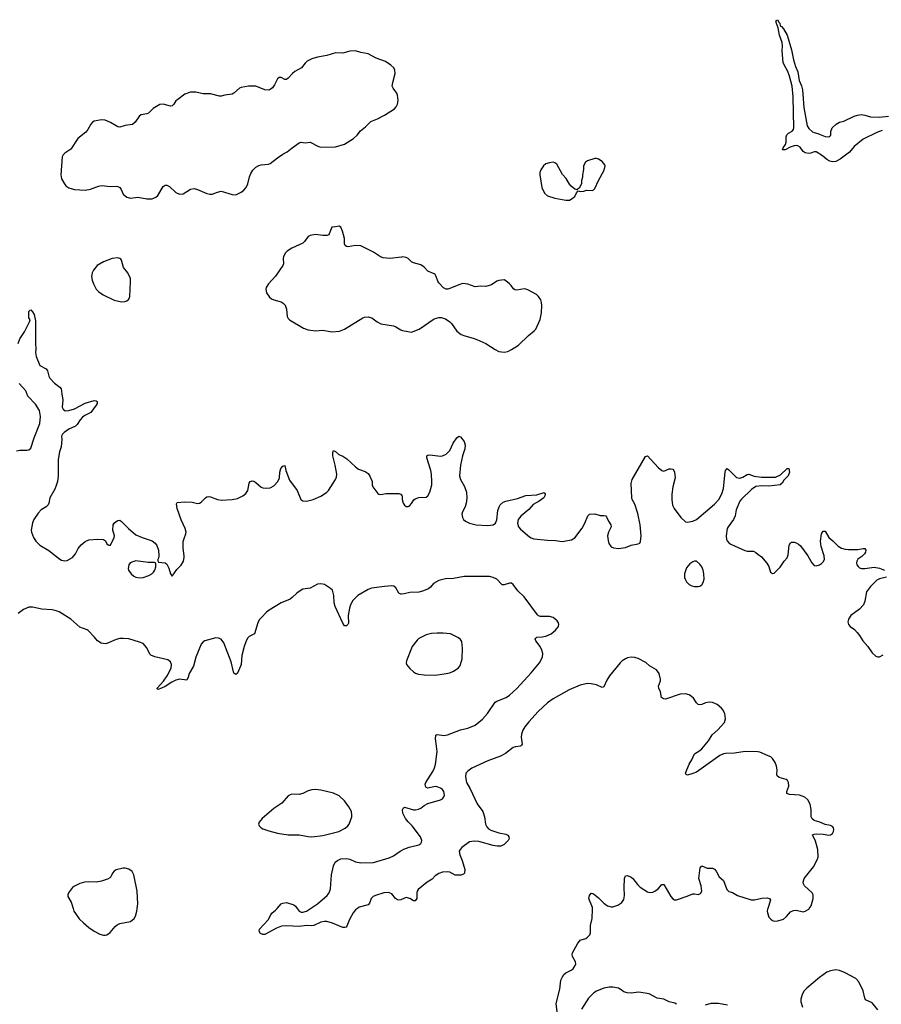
# Model space of a CAD drawing. Header units: inches. Extents: x 1835039 to 2027607, y 642849 to 774141.
# Tile 45 of 113: x 1905787 to 1915290, y 698942 to 709802. Entities that reach past the tile are written whole.
import ezdxf

# ---------------------------------------------------------------- set-up
doc = ezdxf.new("R2010")
doc.units = ezdxf.units.IN
doc.header["$MEASUREMENT"] = 0
for name, color, linetype in [('B9609', 7, 'Continuous'), ('B9619', 7, 'Continuous'), ('B9700', 7, 'Continuous'), ('B9710', 7, 'Continuous')]:
    doc.layers.add(name, color=color, linetype=linetype)

msp = doc.modelspace()

# ---------------------------------------------------------------- linework, layer by layer
at = {"layer": 'B9609', "color": 6}
for points, elevation in [([(1906377, 700000), (1906385, 699970), (1906402, 699942), (1906445, 699885), (1906490, 699840), (1906550, 699790), (1906608, 699750), (1906670, 699717), (1906710, 699706), (1906730, 699705), (1906750, 699710), (1906785, 699735), (1906839, 699801), (1906861, 699819), (1906890, 699832), (1907010, 699857), (1907050, 699887), (1907065, 699915), (1907080, 699970), (1907084, 700000)], 500), ([(1909512, 700000), (1909490, 699985), (1909464, 699950), (1909423, 699877), (1909397, 699803), (1909388, 699792), (1909372, 699788), (1909350, 699791), (1909239, 699839), (1909175, 699855), (1909150, 699857), (1909110, 699848), (1909030, 699811), (1909010, 699808), (1908950, 699813), (1908870, 699801), (1908730, 699809), (1908676, 699804), (1908618, 699782), (1908490, 699714), (1908470, 699712), (1908445, 699725), (1908429, 699750), (1908433, 699770), (1908526, 699874), (1908556, 699930), (1908570, 699948), (1908610, 699979), (1908627, 700000)], 400), ([(1908848, 700000), (1908869, 699969), (1908890, 699960), (1908910, 699959), (1908950, 699970), (1908996, 700000)], 400)]:
    msp.add_lwpolyline(points, dxfattribs=dict(at, elevation=elevation))
at = {"layer": 'B9619', "color": 6, "elevation": 400}
for points in [[(1911718, 698830), (1911705, 698950), (1911745, 699110), (1911757, 699210), (1911774, 699246), (1911790, 699270), (1911812, 699288), (1911870, 699317), (1911890, 699335), (1911913, 699370), (1911920, 699390), (1911919, 699410), (1911884, 699470), (1911880, 699490), (1911884, 699510), (1911940, 699610), (1911970, 699648), (1912030, 699668), (1912050, 699681), (1912075, 699710), (1912081, 699730), (1912081, 699810), (1912100, 699890), (1912106, 699990), (1912105, 700000)], [(1914040, 700000), (1914036, 699990), (1914032, 699970), (1914034, 699950), (1914050, 699905), (1914070, 699882), (1914090, 699867), (1914110, 699861), (1914150, 699862), (1914210, 699882), (1914245, 699910), (1914290, 699964), (1914322, 699978), (1914350, 699981), (1914430, 699964), (1914450, 699969), (1914490, 699993), (1914495, 700000)], [(1915250, 698882), (1915190, 698957), (1915116, 698990), (1915107, 699010), (1915090, 699090), (1915043, 699190), (1915008, 699228), (1914890, 699291), (1914830, 699315), (1914790, 699321), (1914730, 699313), (1914690, 699298), (1914610, 699239), (1914470, 699122), (1914440, 699090), (1914417, 699050), (1914402, 698998), (1914402, 698970), (1914422, 698910)], [(1913030, 698942), (1913014, 698954), (1912952, 698970), (1912890, 698998), (1912817, 699010), (1912730, 699056), (1912617, 699077), (1912530, 699066), (1912487, 699067), (1912450, 699079), (1912410, 699111), (1912390, 699120), (1912330, 699132), (1912290, 699132), (1912230, 699119), (1912150, 699087), (1912121, 699070), (1912060, 699010), (1911982, 698890)], [(1913592, 698932), (1913493, 698953), (1913410, 698951), (1913346, 698934)]]:
    msp.add_lwpolyline(points, dxfattribs=at)
at = {"layer": 'B9700', "color": 6}
for points, elevation in [([(1909490, 709460), (1909430, 709455), (1909350, 709432), (1909270, 709435), (1909174, 709406), (1909070, 709388), (1909011, 709369), (1908957, 709343), (1908936, 709324), (1908895, 709270), (1908822, 709230), (1908797, 709210), (1908750, 709156), (1908730, 709142), (1908710, 709144), (1908670, 709165), (1908650, 709165), (1908630, 709149), (1908597, 709083), (1908575, 709050), (1908550, 709032), (1908534, 709026), (1908490, 709028), (1908390, 709070), (1908310, 709069), (1908230, 709054), (1908210, 709046), (1908150, 708992), (1908130, 708981), (1908050, 708971), (1908010, 708959), (1907990, 708958), (1907890, 708983), (1907810, 708984), (1907730, 709001), (1907670, 709004), (1907610, 708981), (1907530, 708923), (1907510, 708906), (1907488, 708870), (1907470, 708852), (1907450, 708848), (1907370, 708869), (1907334, 708866), (1907259, 708821), (1907208, 708772), (1907190, 708764), (1907126, 708754), (1907110, 708742), (1907060, 708670), (1907030, 708646), (1906950, 708635), (1906890, 708615), (1906870, 708619), (1906790, 708668), (1906730, 708695), (1906690, 708697), (1906610, 708681), (1906590, 708670), (1906571, 708650), (1906540, 708590), (1906518, 708562), (1906430, 708490), (1906350, 708374), (1906287, 708330), (1906266, 708310), (1906254, 708290), (1906241, 708090), (1906244, 708070), (1906250, 708048), (1906280, 707990), (1906297, 707970), (1906330, 707948), (1906390, 707930), (1906510, 707920), (1906570, 707931), (1906655, 707965), (1906690, 707974), (1906790, 707963), (1906850, 707966), (1906870, 707961), (1906890, 707950), (1906905, 707930), (1906930, 707877), (1906970, 707845), (1907010, 707835), (1907090, 707845), (1907190, 707827), (1907250, 707828), (1907290, 707843), (1907310, 707864), (1907370, 707963), (1907390, 707976), (1907410, 707977), (1907441, 707961), (1907510, 707895), (1907550, 707878), (1907590, 707883), (1907670, 707932), (1907710, 707940), (1907750, 707930), (1907850, 707886), (1907883, 707877), (1907910, 707878), (1907970, 707901), (1908010, 707909), (1908130, 707875), (1908170, 707872), (1908230, 707898), (1908259, 707921), (1908285, 707950), (1908303, 707990), (1908321, 708070), (1908335, 708105), (1908358, 708142), (1908390, 708174), (1908425, 708195), (1908450, 708203), (1908530, 708209), (1908550, 708215), (1908630, 708277), (1908690, 708318), (1908736, 708344), (1908791, 708389), (1908870, 708442), (1908890, 708450), (1908936, 708444), (1908990, 708452), (1909084, 708404), (1909110, 708396), (1909270, 708401), (1909370, 708428), (1909470, 708490), (1909510, 708530), (1909545, 708575), (1909600, 708620), (1909660, 708680), (1909734, 708710), (1909811, 708749), (1909920, 708820), (1909939, 708841), (1909954, 708870), (1909961, 708910), (1909955, 708970), (1909947, 708990), (1909905, 709045), (1909897, 709070), (1909901, 709110), (1909927, 709207), (1909925, 709245), (1909914, 709270), (1909882, 709302), (1909822, 709342), (1909719, 709379), (1909630, 709424), (1909550, 709440)], 500), ([(1906870, 707175), (1906807, 707167), (1906710, 707132), (1906641, 707090), (1906600, 707040), (1906586, 707010), (1906581, 706970), (1906587, 706930), (1906600, 706890), (1906630, 706830), (1906660, 706800), (1906708, 706768), (1906830, 706710), (1906910, 706690), (1906948, 706692), (1906970, 706703), (1906990, 706719), (1907001, 706750), (1907010, 706910), (1907008, 706948), (1906980, 707010), (1906934, 707070), (1906910, 707149), (1906901, 707161), (1906890, 707169)], 500), ([(1907070, 703832), (1907036, 703824), (1907007, 703810), (1906992, 703788), (1906985, 703750), (1906989, 703729), (1907017, 703690), (1907045, 703665), (1907070, 703652), (1907110, 703646), (1907150, 703648), (1907213, 703670), (1907244, 703690), (1907263, 703710), (1907276, 703730), (1907289, 703769), (1907288, 703808), (1907275, 703815), (1907205, 703815)], 400), ([(1909050, 701311), (1909010, 701308), (1908970, 701298), (1908910, 701267), (1908870, 701255), (1908790, 701259), (1908770, 701254), (1908750, 701240), (1908679, 701161), (1908590, 701102), (1908463, 700990), (1908429, 700950), (1908422, 700930), (1908429, 700910), (1908449, 700890), (1908470, 700878), (1908534, 700854), (1908629, 700829), (1908750, 700811), (1908870, 700813), (1908970, 700792), (1909010, 700790), (1909130, 700803), (1909306, 700850), (1909376, 700884), (1909405, 700910), (1909421, 700930), (1909450, 701010), (1909452, 701030), (1909445, 701070), (1909419, 701119), (1909368, 701188), (1909310, 701242), (1909250, 701271), (1909110, 701303)], 500)]:
    msp.add_lwpolyline(points, close=True, dxfattribs=dict(at, elevation=elevation))
for points, elevation in [([(1910000, 707184), (1909870, 707169), (1909796, 707176), (1909765, 707185), (1909690, 707238), (1909550, 707306), (1909492, 707312), (1909410, 707296), (1909390, 707299), (1909377, 707310), (1909369, 707330), (1909368, 707390), (1909349, 707470), (1909330, 707514), (1909310, 707525), (1909270, 707517), (1909230, 707515), (1909200, 707440), (1909195, 707430), (1909178, 707422), (1909130, 707421), (1909050, 707431), (1908990, 707423), (1908968, 707410), (1908930, 707357), (1908910, 707338), (1908790, 707283), (1908739, 707250), (1908720, 707230), (1908697, 707190), (1908692, 707168), (1908696, 707110), (1908689, 707090), (1908610, 706973), (1908530, 706890), (1908506, 706850), (1908502, 706830), (1908509, 706790), (1908543, 706743), (1908565, 706725), (1908590, 706714), (1908670, 706690), (1908695, 706675), (1908715, 706655), (1908731, 706610), (1908736, 706530), (1908747, 706507), (1908763, 706490), (1908919, 706399), (1908970, 706380), (1909048, 706372), (1909130, 706376), (1909230, 706358), (1909315, 706365), (1909370, 706387), (1909570, 706512), (1909590, 706521), (1909630, 706524), (1909670, 706515), (1909730, 706468), (1909770, 706446), (1909910, 706426), (1909936, 706416), (1909990, 706381), (1910000, 706377)], 500), ([(1905770, 706230), (1905790, 706283), (1905842, 706358), (1905897, 706470), (1905902, 706490), (1905890, 706514), (1905887, 706553), (1905890, 706582), (1905902, 706598), (1905910, 706601), (1905930, 706581), (1905948, 706550), (1905961, 706481), (1905960, 706230), (1905967, 706170), (1905962, 706130), (1905970, 706087), (1906008, 705988), (1906080, 705950), (1906094, 705930), (1906109, 705870), (1906120, 705850), (1906172, 705792), (1906229, 705750), (1906243, 705730), (1906250, 705710), (1906251, 705670), (1906263, 705610), (1906255, 705530), (1906265, 705505), (1906290, 705488), (1906330, 705490), (1906390, 705510), (1906510, 705572), (1906610, 705601), (1906630, 705599), (1906641, 705590), (1906640, 705570), (1906630, 705550), (1906571, 705470), (1906504, 705436), (1906481, 705419), (1906453, 705390), (1906421, 705339), (1906402, 705318), (1906330, 705287), (1906278, 705250), (1906260, 705230), (1906250, 705210), (1906251, 705170), (1906243, 705090), (1906226, 705034), (1906210, 704950), (1906212, 704770), (1906203, 704710), (1906187, 704653), (1906176, 704624), (1906119, 704530), (1906109, 704471), (1906101, 704450), (1906079, 704430), (1906025, 704395), (1905990, 704361), (1905942, 704290), (1905928, 704252), (1905915, 704170), (1905916, 704150), (1905940, 704090), (1905966, 704050), (1906010, 704007), (1906110, 703948), (1906230, 703852), (1906250, 703842), (1906286, 703834), (1906310, 703837), (1906370, 703870), (1906403, 703910), (1906432, 703968), (1906464, 704010), (1906510, 704047), (1906550, 704064), (1906650, 704073), (1906710, 704067), (1906733, 704053), (1906750, 704022), (1906762, 704010), (1906770, 704005), (1906790, 704007), (1906831, 704091), (1906833, 704110), (1906813, 704170), (1906819, 704230), (1906829, 704250), (1906850, 704269), (1906870, 704279), (1906890, 704282), (1906910, 704269), (1906989, 704189), (1907070, 704119), (1907137, 704090), (1907250, 704053), (1907282, 704030), (1907301, 704001), (1907318, 703950), (1907321, 703890), (1907318, 703862), (1907311, 703850), (1907312, 703832), (1907318, 703818), (1907390, 703811), (1907410, 703796), (1907432, 703752), (1907450, 703690), (1907470, 703665), (1907522, 703738), (1907570, 703784), (1907593, 703830), (1907602, 703870), (1907602, 703890), (1907592, 703972), (1907592, 704048), (1907600, 704080), (1907621, 704130), (1907622, 704150), (1907613, 704190), (1907567, 704287), (1907525, 704410), (1907517, 704463), (1907524, 704476), (1907610, 704484), (1907690, 704480), (1907750, 704467), (1907770, 704470), (1907790, 704482), (1907836, 704530), (1907850, 704539), (1907870, 704543), (1907890, 704540), (1907968, 704510), (1908010, 704501), (1908131, 704511), (1908190, 704520), (1908250, 704549), (1908283, 704577), (1908302, 704610), (1908319, 704690), (1908330, 704709), (1908350, 704717), (1908370, 704712), (1908390, 704699), (1908450, 704647), (1908470, 704638), (1908510, 704634), (1908550, 704638), (1908590, 704660), (1908635, 704710), (1908653, 704750), (1908657, 704810), (1908669, 704851), (1908690, 704878), (1908710, 704886), (1908722, 704830), (1908764, 704724), (1908846, 704610), (1908889, 704510), (1908910, 704497), (1908950, 704493), (1909025, 704510), (1909110, 704545), (1909170, 704586), (1909194, 704610), (1909272, 704730), (1909282, 704758), (1909285, 704790), (1909268, 704890), (1909241, 704990), (1909242, 705030), (1909250, 705049), (1909270, 705038), (1909308, 705008), (1909350, 704988), (1909397, 704957), (1909490, 704872), (1909525, 704845), (1909599, 704819), (1909630, 704796), (1909649, 704769), (1909673, 704710), (1909675, 704670), (1909682, 704650), (1909736, 704576), (1909750, 704567), (1909765, 704565), (1909830, 704576), (1909970, 704575), (1909990, 704570), (1910000, 704557)], 400), ([(1905752, 705048), (1905790, 705054), (1905870, 705054), (1905890, 705059), (1905910, 705076), (1905946, 705190), (1906009, 705350), (1906016, 705424), (1906004, 705490), (1905963, 705563), (1905878, 705650), (1905856, 705710), (1905783, 705790)], 400), ([(1910000, 703466), (1909990, 703465), (1909970, 703476), (1909937, 703537), (1909913, 703553), (1909890, 703557), (1909812, 703552), (1909669, 703531), (1909630, 703518), (1909518, 703450), (1909463, 703397), (1909436, 703350), (1909423, 703310), (1909410, 703230), (1909414, 703146), (1909406, 703130), (1909390, 703116), (1909376, 703116), (1909370, 703116), (1909350, 703145), (1909265, 703330), (1909256, 703370), (1909253, 703453), (1909236, 703510), (1909217, 703530), (1909150, 703571), (1909110, 703580), (1909070, 703575), (1908990, 703531), (1908910, 703520), (1908890, 703511), (1908843, 703477), (1908792, 703428), (1908770, 703412), (1908670, 703371), (1908537, 703290), (1908510, 703269), (1908455, 703210), (1908430, 703181), (1908413, 703150), (1908376, 703030), (1908320, 703000), (1908301, 702979), (1908281, 702939), (1908262, 702890), (1908237, 702790), (1908230, 702690), (1908224, 702670), (1908190, 702595), (1908170, 702579), (1908150, 702594), (1908144, 702610), (1908121, 702721), (1908038, 702930), (1908010, 702970), (1907981, 702981), (1907950, 702983), (1907830, 702952), (1907810, 702940), (1907790, 702916), (1907730, 702771), (1907704, 702670), (1907655, 702590), (1907647, 702550), (1907636, 702524), (1907630, 702519), (1907550, 702527), (1907510, 702518), (1907464, 702496), (1907390, 702448), (1907350, 702428), (1907310, 702416), (1907303, 702423), (1907304, 702430), (1907374, 702506), (1907415, 702565), (1907459, 702650), (1907463, 702690), (1907450, 702718), (1907420, 702740), (1907276, 702776), (1907233, 702793), (1907224, 702804), (1907190, 702874), (1907150, 702920), (1907110, 702938), (1906990, 702972), (1906930, 702978), (1906890, 702976), (1906850, 702967), (1906750, 702920), (1906730, 702917), (1906687, 702927), (1906644, 702950), (1906613, 702990), (1906544, 703064), (1906530, 703073), (1906450, 703103), (1906351, 703191), (1906223, 703270), (1906190, 703283), (1906146, 703294), (1906030, 703299), (1905930, 703322), (1905890, 703321), (1905830, 703298), (1905770, 703251)], 400), ([(1908996, 700000), (1909073, 700050), (1909179, 700141), (1909201, 700170), (1909216, 700216), (1909228, 700370), (1909248, 700470), (1909268, 700510), (1909291, 700530), (1909330, 700546), (1909390, 700550), (1909430, 700544), (1909490, 700515), (1909550, 700501), (1909690, 700507), (1909864, 700556), (1909910, 700579), (1909982, 700630), (1910000, 700640)], 400), ([(1907084, 700000), (1907090, 700050), (1907084, 700190), (1907046, 700370), (1907027, 700407), (1906990, 700434), (1906950, 700445), (1906930, 700445), (1906850, 700424), (1906829, 700411), (1906812, 700390), (1906791, 700350), (1906781, 700339), (1906756, 700324), (1906690, 700302), (1906631, 700291), (1906550, 700293), (1906502, 700290), (1906450, 700274), (1906393, 700247), (1906370, 700231), (1906326, 700170), (1906319, 700150), (1906319, 700130), (1906356, 700070), (1906377, 700000)], 500), ([(1910000, 700099), (1909990, 700095), (1909970, 700092), (1909955, 700095), (1909931, 700111), (1909890, 700162), (1909854, 700174), (1909803, 700170), (1909710, 700142), (1909685, 700130), (1909665, 700110), (1909644, 700056), (1909630, 700039), (1909530, 700013), (1909512, 700000)], 400), ([(1908627, 700000), (1908670, 700050), (1908690, 700059), (1908730, 700064), (1908810, 700038), (1908830, 700026), (1908848, 700000)], 400)]:
    msp.add_lwpolyline(points, dxfattribs=dict(at, elevation=elevation))
at = {"layer": 'B9710', "color": 6}
for points, elevation in [([(1915300, 708580), (1915242, 708558), (1915090, 708483), (1914990, 708404), (1914940, 708340), (1914837, 708263), (1914790, 708239), (1914750, 708235), (1914722, 708242), (1914690, 708260), (1914641, 708301), (1914570, 708345), (1914550, 708344), (1914511, 708329), (1914490, 708325), (1914452, 708332), (1914427, 708350), (1914395, 708395), (1914370, 708412), (1914350, 708415), (1914330, 708411), (1914285, 708395), (1914230, 708367), (1914205, 708365), (1914199, 708370), (1914206, 708390), (1914233, 708427), (1914242, 708450), (1914242, 708510), (1914247, 708533), (1914267, 708550), (1914307, 708573), (1914321, 708590), (1914327, 708610), (1914319, 708950), (1914307, 709067), (1914278, 709178), (1914259, 709230), (1914215, 709310), (1914209, 709330), (1914197, 709457), (1914201, 709510), (1914197, 709550), (1914166, 709630), (1914154, 709714), (1914129, 709770), (1914130, 709794), (1914150, 709802), (1914157, 709777), (1914170, 709762), (1914176, 709736), (1914190, 709727), (1914210, 709703), (1914250, 709630), (1914301, 709470), (1914321, 709361), (1914345, 709285), (1914370, 709226), (1914384, 709130), (1914410, 709071), (1914420, 709030), (1914434, 708834), (1914471, 708630), (1914490, 708601), (1914530, 708566), (1914550, 708556), (1914590, 708547), (1914614, 708534), (1914670, 708514), (1914710, 708509), (1914723, 708517), (1914732, 708530), (1914734, 708570), (1914748, 708610), (1914792, 708650), (1914830, 708670), (1914876, 708684), (1914990, 708739), (1915026, 708750), (1915070, 708757), (1915110, 708750), (1915170, 708729), (1915266, 708726), (1915370, 708738)], 400), ([(1910000, 706377), (1910010, 706373), (1910110, 706354), (1910194, 706390), (1910359, 706501), (1910410, 706518), (1910437, 706517), (1910483, 706503), (1910530, 706470), (1910550, 706450), (1910610, 706368), (1910655, 706330), (1910695, 706315), (1910790, 706291), (1910830, 706276), (1910930, 706229), (1911030, 706163), (1911070, 706143), (1911130, 706136), (1911170, 706144), (1911210, 706163), (1911290, 706214), (1911400, 706320), (1911462, 706370), (1911481, 706390), (1911526, 706494), (1911541, 706570), (1911547, 706650), (1911544, 706684), (1911534, 706714), (1911510, 706750), (1911487, 706770), (1911390, 706823), (1911370, 706830), (1911350, 706833), (1911270, 706818), (1911250, 706821), (1911233, 706833), (1911209, 706870), (1911190, 706890), (1911150, 706923), (1911130, 706931), (1911070, 706926), (1911050, 706917), (1910990, 706878), (1910930, 706859), (1910870, 706863), (1910810, 706856), (1910730, 706885), (1910670, 706891), (1910630, 706879), (1910530, 706836), (1910510, 706830), (1910490, 706830), (1910463, 706843), (1910410, 706901), (1910399, 706919), (1910382, 706970), (1910370, 706990), (1910360, 707000), (1910290, 707028), (1910250, 707071), (1910210, 707098), (1910130, 707120), (1910110, 707132), (1910070, 707168), (1910050, 707178), (1910005, 707185), (1910000, 707184)], 500), ([(1910000, 704557), (1910005, 704550), (1910004, 704510), (1910015, 704470), (1910030, 704447), (1910050, 704431), (1910070, 704431), (1910090, 704442), (1910110, 704465), (1910134, 704506), (1910150, 704519), (1910190, 704532), (1910270, 704535), (1910290, 704551), (1910310, 704590), (1910332, 704670), (1910334, 704710), (1910330, 704790), (1910323, 704830), (1910276, 704970), (1910277, 704990), (1910290, 705000), (1910310, 705004), (1910430, 704988), (1910450, 704991), (1910490, 705011), (1910530, 705049), (1910568, 705130), (1910610, 705190), (1910630, 705210), (1910650, 705200), (1910690, 705150), (1910699, 705110), (1910696, 705070), (1910670, 704990), (1910650, 704890), (1910639, 704770), (1910649, 704730), (1910694, 704654), (1910715, 704590), (1910717, 704523), (1910713, 704470), (1910699, 704430), (1910670, 704375), (1910664, 704350), (1910670, 704310), (1910681, 704290), (1910703, 704270), (1910750, 704248), (1910821, 704230), (1910950, 704223), (1911008, 704230), (1911034, 704250), (1911050, 704285), (1911061, 704390), (1911074, 704430), (1911088, 704452), (1911121, 704479), (1911150, 704493), (1911278, 704522), (1911370, 704554), (1911490, 704561), (1911570, 704587), (1911582, 704570), (1911578, 704550), (1911567, 704530), (1911518, 704490), (1911450, 704455), (1911401, 704399), (1911314, 704326), (1911284, 704290), (1911278, 704250), (1911289, 704210), (1911310, 704184), (1911410, 704097), (1911430, 704086), (1911458, 704078), (1911610, 704061), (1911698, 704058), (1911770, 704045), (1911874, 704066), (1911911, 704089), (1911990, 704195), (1912021, 704250), (1912052, 704330), (1912071, 704349), (1912130, 704352), (1912190, 704333), (1912230, 704335), (1912250, 704331), (1912259, 704319), (1912281, 704270), (1912308, 704230), (1912309, 704210), (1912281, 704150), (1912269, 704110), (1912276, 704056), (1912285, 704025), (1912310, 703989), (1912337, 703977), (1912390, 703970), (1912470, 703980), (1912530, 704006), (1912610, 704020), (1912625, 704030), (1912633, 704047), (1912641, 704110), (1912632, 704230), (1912606, 704354), (1912570, 704457), (1912543, 704510), (1912538, 704530), (1912533, 704687), (1912543, 704730), (1912690, 704985), (1912710, 704993), (1912830, 704864), (1912870, 704830), (1912890, 704824), (1912950, 704847), (1912970, 704850), (1912990, 704843), (1913000, 704830), (1913010, 704810), (1913016, 704750), (1912990, 704650), (1912981, 704570), (1912980, 704510), (1912988, 704448), (1913005, 704410), (1913079, 704310), (1913130, 704263), (1913150, 704259), (1913210, 704272), (1913250, 704289), (1913450, 704457), (1913499, 704510), (1913530, 704572), (1913549, 704630), (1913567, 704813), (1913570, 704831), (1913590, 704853), (1913610, 704839), (1913682, 704762), (1913693, 704753), (1913730, 704747), (1913764, 704756), (1913810, 704786), (1913830, 704789), (1913888, 704768), (1913970, 704757), (1914123, 704757), (1914177, 704783), (1914250, 704851), (1914270, 704852), (1914276, 704810), (1914261, 704770), (1914216, 704724), (1914198, 704690), (1914173, 704670), (1914050, 704656), (1913970, 704661), (1913907, 704653), (1913859, 704621), (1913747, 704513), (1913730, 704490), (1913690, 704396), (1913678, 704330), (1913661, 704290), (1913600, 704210), (1913591, 704190), (1913579, 704110), (1913583, 704070), (1913590, 704055), (1913610, 704032), (1913630, 704017), (1913786, 703946), (1913810, 703941), (1913879, 703939), (1913907, 703927), (1913927, 703907), (1913970, 703879), (1914028, 703808), (1914050, 703770), (1914069, 703709), (1914090, 703694), (1914110, 703696), (1914176, 703764), (1914219, 703830), (1914250, 703867), (1914261, 703899), (1914274, 704006), (1914287, 704033), (1914301, 704039), (1914330, 704038), (1914350, 704031), (1914377, 704017), (1914399, 703999), (1914481, 703890), (1914522, 703810), (1914550, 703782), (1914570, 703777), (1914610, 703790), (1914630, 703804), (1914650, 703824), (1914662, 703850), (1914658, 703890), (1914628, 703990), (1914619, 704050), (1914630, 704130), (1914650, 704162), (1914670, 704159), (1914710, 704090), (1914755, 704055), (1914814, 703994), (1914850, 703973), (1914890, 703961), (1914930, 703957), (1915030, 703959), (1915090, 703971), (1915110, 703970), (1915120, 703950), (1915116, 703930), (1915105, 703910), (1915077, 703883), (1915030, 703851), (1915019, 703830), (1915016, 703810), (1915021, 703790), (1915033, 703770), (1915050, 703755), (1915070, 703750), (1915110, 703750), (1915210, 703762), (1915271, 703751), (1915324, 703730)], 400), ([(1910000, 700640), (1910025, 700655), (1910083, 700677), (1910190, 700703), (1910210, 700716), (1910219, 700730), (1910222, 700750), (1910208, 700790), (1910115, 700910), (1910070, 700954), (1910042, 700990), (1910013, 701050), (1910011, 701089), (1910019, 701110), (1910030, 701116), (1910131, 701089), (1910152, 701088), (1910186, 701094), (1910210, 701104), (1910250, 701136), (1910290, 701158), (1910430, 701198), (1910450, 701210), (1910466, 701230), (1910471, 701250), (1910465, 701290), (1910451, 701311), (1910430, 701327), (1910390, 701342), (1910370, 701344), (1910288, 701328), (1910270, 701335), (1910262, 701350), (1910261, 701370), (1910267, 701390), (1910345, 701510), (1910363, 701550), (1910373, 701587), (1910390, 701730), (1910386, 701790), (1910374, 701870), (1910377, 701910), (1910390, 701919), (1910470, 701907), (1910507, 701913), (1910650, 701970), (1910731, 701989), (1910810, 702022), (1910890, 702088), (1910948, 702150), (1911030, 702273), (1911050, 702286), (1911152, 702328), (1911190, 702353), (1911270, 702427), (1911430, 702600), (1911520, 702710), (1911555, 702770), (1911558, 702810), (1911547, 702850), (1911527, 702890), (1911481, 702950), (1911474, 702970), (1911479, 702981), (1911490, 702992), (1911550, 702995), (1911590, 703003), (1911650, 703030), (1911698, 703070), (1911728, 703110), (1911734, 703130), (1911730, 703150), (1911715, 703170), (1911670, 703208), (1911630, 703218), (1911530, 703220), (1911510, 703227), (1911497, 703237), (1911350, 703436), (1911283, 703503), (1911230, 703573), (1911210, 703586), (1911190, 703586), (1911130, 703567), (1911110, 703569), (1911050, 703630), (1911010, 703649), (1910970, 703659), (1910690, 703660), (1910570, 703639), (1910484, 703636), (1910410, 703618), (1910350, 703584), (1910318, 703542), (1910296, 703524), (1910230, 703498), (1910190, 703487), (1910090, 703486), (1910029, 703469), (1910000, 703466)], 400), ([(1915346, 703654), (1915270, 703635), (1915239, 703621), (1915170, 703550), (1915128, 703490), (1915109, 703390), (1915093, 703347), (1915050, 703302), (1914955, 703230), (1914928, 703190), (1914921, 703161), (1914930, 703130), (1914948, 703110), (1914995, 703075), (1915023, 703043), (1915050, 703010), (1915086, 702950), (1915140, 702890), (1915190, 702818), (1915230, 702783), (1915250, 702775), (1915270, 702775), (1915310, 702797)], 400), ([(1914495, 700000), (1914518, 700030), (1914540, 700110), (1914538, 700150), (1914528, 700170), (1914442, 700250), (1914431, 700270), (1914428, 700290), (1914439, 700330), (1914542, 700458), (1914584, 700536), (1914594, 700566), (1914589, 700650), (1914563, 700743), (1914532, 700810), (1914550, 700820), (1914576, 700824), (1914650, 700820), (1914710, 700807), (1914730, 700810), (1914750, 700825), (1914763, 700850), (1914766, 700870), (1914761, 700890), (1914750, 700905), (1914730, 700916), (1914670, 700925), (1914613, 700953), (1914550, 700971), (1914527, 700987), (1914516, 701010), (1914518, 701090), (1914505, 701150), (1914478, 701198), (1914448, 701228), (1914389, 701249), (1914277, 701257), (1914247, 701267), (1914247, 701290), (1914270, 701350), (1914268, 701390), (1914254, 701410), (1914240, 701420), (1914165, 701445), (1914143, 701463), (1914138, 701478), (1914140, 701530), (1914135, 701570), (1914120, 701610), (1914090, 701654), (1914070, 701670), (1914044, 701684), (1913950, 701724), (1913930, 701727), (1913790, 701729), (1913670, 701711), (1913570, 701710), (1913550, 701705), (1913510, 701687), (1913250, 701502), (1913213, 701487), (1913151, 701471), (1913138, 701478), (1913131, 701490), (1913170, 701590), (1913202, 701638), (1913230, 701706), (1913290, 701742), (1913310, 701761), (1913385, 701850), (1913425, 701915), (1913488, 701970), (1913562, 702050), (1913573, 702090), (1913565, 702150), (1913544, 702190), (1913528, 702210), (1913478, 702250), (1913430, 702271), (1913390, 702275), (1913350, 702266), (1913310, 702249), (1913290, 702244), (1913270, 702248), (1913250, 702268), (1913218, 702318), (1913198, 702338), (1913170, 702356), (1913130, 702366), (1913070, 702362), (1912910, 702309), (1912887, 702310), (1912867, 702327), (1912854, 702390), (1912835, 702430), (1912832, 702450), (1912853, 702510), (1912853, 702530), (1912839, 702590), (1912811, 702630), (1912735, 702675), (1912692, 702712), (1912610, 702757), (1912570, 702768), (1912530, 702770), (1912490, 702762), (1912467, 702753), (1912433, 702730), (1912410, 702707), (1912294, 702566), (1912263, 702517), (1912230, 702445), (1912210, 702436), (1912150, 702465), (1912090, 702478), (1912050, 702479), (1911970, 702462), (1911848, 702412), (1911670, 702310), (1911610, 702267), (1911505, 702170), (1911402, 702058), (1911358, 702002), (1911335, 701965), (1911320, 701920), (1911318, 701890), (1911328, 701812), (1911321, 701799), (1911309, 701791), (1911257, 701783), (1911230, 701773), (1911144, 701710), (1911090, 701680), (1910950, 701627), (1910775, 701545), (1910730, 701514), (1910709, 701490), (1910704, 701450), (1910714, 701390), (1910757, 701317), (1910832, 701152), (1910894, 701070), (1910913, 701010), (1910925, 700930), (1910939, 700899), (1910958, 700878), (1910983, 700863), (1911070, 700832), (1911150, 700817), (1911170, 700806), (1911181, 700790), (1911184, 700770), (1911174, 700750), (1911130, 700706), (1911094, 700686), (1911054, 700686), (1911010, 700692), (1910850, 700737), (1910798, 700742), (1910750, 700735), (1910663, 700670), (1910644, 700650), (1910636, 700630), (1910641, 700590), (1910669, 700530), (1910695, 700430), (1910694, 700390), (1910682, 700378), (1910652, 700368), (1910590, 700366), (1910530, 700400), (1910510, 700404), (1910450, 700399), (1910410, 700386), (1910370, 700358), (1910336, 700324), (1910281, 700290), (1910182, 700210), (1910170, 700190), (1910167, 700170), (1910167, 700110), (1910150, 700084), (1910130, 700085), (1910090, 700109), (1910050, 700119), (1910000, 700099)], 400), ([(1912105, 700000), (1912103, 700010), (1912064, 700110), (1912070, 700143), (1912090, 700168), (1912110, 700165), (1912130, 700150), (1912170, 700117), (1912230, 700057), (1912270, 700027), (1912310, 700016), (1912330, 700016), (1912383, 700037), (1912430, 700064), (1912450, 700098), (1912457, 700143), (1912454, 700230), (1912457, 700330), (1912470, 700359), (1912490, 700362), (1912530, 700345), (1912550, 700329), (1912602, 700262), (1912630, 700235), (1912710, 700183), (1912730, 700176), (1912770, 700180), (1912793, 700190), (1912830, 700217), (1912870, 700265), (1912890, 700265), (1912970, 700130), (1912990, 700104), (1913010, 700094), (1913030, 700095), (1913150, 700135), (1913210, 700161), (1913230, 700161), (1913270, 700152), (1913297, 700163), (1913310, 700190), (1913303, 700250), (1913278, 700330), (1913294, 700446), (1913310, 700468), (1913370, 700442), (1913430, 700442), (1913450, 700434), (1913470, 700410), (1913501, 700350), (1913548, 700308), (1913587, 700210), (1913610, 700187), (1913650, 700176), (1913704, 700144), (1913856, 700096), (1913890, 700095), (1913972, 700112), (1914030, 700116), (1914057, 700110), (1914068, 700090), (1914040, 700000)], 400)]:
    msp.add_lwpolyline(points, dxfattribs=dict(at, elevation=elevation))
for points, elevation in [([(1912130, 708270), (1912050, 708244), (1912027, 708230), (1912006, 708190), (1912005, 708150), (1911995, 708090), (1911996, 708064), (1911985, 708030), (1911982, 707990), (1911956, 707944), (1911934, 707930), (1911934, 707926), (1911910, 707934), (1911870, 707966), (1911850, 707989), (1911813, 708050), (1911775, 708095), (1911710, 708209), (1911690, 708225), (1911670, 708232), (1911630, 708225), (1911589, 708211), (1911565, 708190), (1911534, 708146), (1911525, 708115), (1911524, 708090), (1911545, 707950), (1911575, 707890), (1911610, 707861), (1911690, 707833), (1911810, 707812), (1911850, 707813), (1911870, 707824), (1911909, 707851), (1911930, 707894), (1911946, 707914), (1911970, 707906), (1912008, 707912), (1912038, 707922), (1912110, 707917), (1912130, 707939), (1912172, 708030), (1912230, 708135), (1912242, 708170), (1912244, 708190), (1912240, 708200), (1912210, 708237), (1912170, 708263), (1912150, 708270)], 500), ([(1913229, 703831), (1913210, 703824), (1913178, 703802), (1913143, 703757), (1913118, 703690), (1913118, 703650), (1913125, 703630), (1913142, 703602), (1913170, 703574), (1913199, 703559), (1913230, 703552), (1913270, 703552), (1913290, 703555), (1913310, 703569), (1913327, 703593), (1913335, 703630), (1913334, 703690), (1913325, 703730), (1913310, 703766), (1913290, 703796), (1913250, 703830)], 400), ([(1910457, 703037), (1910390, 703037), (1910329, 703031), (1910270, 703016), (1910190, 702978), (1910170, 702960), (1910117, 702890), (1910108, 702872), (1910052, 702730), (1910049, 702710), (1910054, 702690), (1910090, 702647), (1910130, 702610), (1910154, 702594), (1910184, 702584), (1910250, 702576), (1910370, 702572), (1910470, 702589), (1910530, 702599), (1910570, 702616), (1910622, 702650), (1910640, 702670), (1910650, 702690), (1910666, 702754), (1910671, 702870), (1910662, 702942), (1910650, 702967), (1910626, 702986), (1910537, 703030)], 500)]:
    msp.add_lwpolyline(points, close=True, dxfattribs=dict(at, elevation=elevation))

doc.saveas('drawing.dxf')
